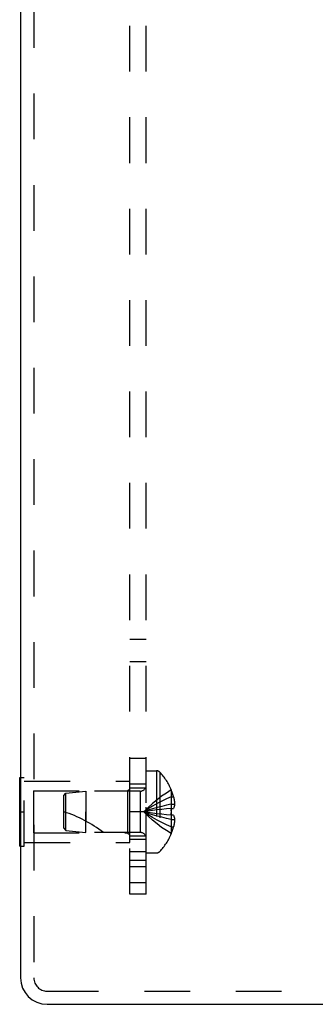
# Model space of a CAD drawing. Header units: inches. Extents: x 0 to 37.8, y 0 to 24.4.
# Tile 12 of 38: x 2.5 to 3.8, y 8.6 to 13.1. Entities that reach past the tile are written whole.
import ezdxf

# ---------------------------------------------------------------- set-up
doc = ezdxf.new("R2010")
doc.units = ezdxf.units.IN
doc.header["$LTSCALE"] = 2.077778
doc.header["$MEASUREMENT"] = 0
doc.linetypes.add('HIDDEN', pattern=[0.2, 0.1, -0.1])
doc.layers.get('0').update_dxf_attribs({"linetype": 'CONTINUOUS'})
doc.layers.add('DEFAULT_2', color=8, linetype='HIDDEN')
doc.layers.add('SUBPANEL', color=7, linetype='CONTINUOUS')

msp = doc.modelspace()

# ---------------------------------------------------------------- linework, layer by layer
at = {"color": 3, "linetype": 'Continuous'}
for p, q in [((2.5033, 16.4685), (2.5033, 8.7085)), ((2.6233, 8.5885), (5.4964, 8.5885))]:
    msp.add_line(p, q, dxfattribs=at)
at = {"color": 7, "linetype": 'Continuous'}
for p, q in [((2.4993, 9.6195), (2.5033, 9.6195)), ((2.4993, 9.3075), (2.4993, 9.6195)), ((2.4993, 9.4635), (2.5033, 9.4635)), ((2.4993, 9.3075), (2.5033, 9.3075))]:
    msp.add_line(p, q, dxfattribs=at)
at = {"color": 3, "linetype": 'Continuous'}
msp.add_arc((2.6233, 8.7085), 0.12, 180, 270, dxfattribs=at)
at = {"layer": 'DEFAULT_2', "color": 8, "linetype": 'HIDDEN'}
for p, q in [((2.5633, 16.4685), (2.5633, 8.7085)), ((3.0743, 9.65), (3.1209, 9.65)), ((3.0743, 9.277), (3.0743, 9.65)), ((3.1209, 9.65), (3.1209, 9.277)), ((3.1354, 9.6437), (3.1354, 9.2832)), ((2.5033, 9.6195), (2.5203, 9.6195)), ((2.5203, 9.3075), (2.5203, 9.6195)), ((2.5203, 9.6035), (2.9993, 9.6035)), ((2.9993, 9.3235), (2.9993, 9.6035)), ((2.5618, 9.5585), (2.9893, 9.5585)), ((2.5618, 9.5585), (2.5618, 9.3685)), ((2.6993, 9.5375), (2.7093, 9.5485)), ((2.6993, 9.3895), (2.6993, 9.5375)), ((2.7093, 9.5485), (2.7993, 9.5575)), ((2.7093, 9.3785), (2.7093, 9.5485)), ((3.0461, 9.5575), (2.7993, 9.5575)), ((2.7993, 9.5575), (2.7993, 9.4635)), ((2.9893, 9.5585), (2.9993, 9.5685)), ((2.9893, 9.5585), (2.9893, 9.3685)), ((3.0461, 9.5575), (3.0461, 9.3695)), ((3.1877, 9.563), (3.1873, 9.5627)), ((3.1873, 9.5627), (3.1877, 9.5618)), ((3.1877, 9.5618), (3.1877, 9.479)), ((3.1877, 9.532), (3.1978, 9.532)), ((3.1877, 9.4984), (3.2027, 9.4984)), ((2.5033, 9.4635), (2.5203, 9.4635)), ((2.7993, 9.4635), (2.7994, 9.4215)), ((2.7994, 9.3695), (2.7993, 9.4635)), ((3.123, 9.472), (3.1025, 9.4693)), ((3.144, 9.4745), (3.1229, 9.472)), ((3.1656, 9.4768), (3.1437, 9.4745)), ((3.1877, 9.479), (3.1652, 9.4768)), ((3.1877, 9.448), (3.1652, 9.4501)), ((3.1877, 9.479), (3.1873, 9.4789)), ((3.1874, 9.4764), (3.1873, 9.4789)), ((3.1873, 9.448), (3.1874, 9.4506)), ((3.1877, 9.448), (3.1873, 9.448)), ((3.1877, 9.479), (3.1978, 9.479)), ((3.1978, 9.448), (3.1877, 9.448)), ((3.1877, 9.448), (3.1877, 9.3652)), ((3.1877, 9.4286), (3.2027, 9.4286)), ((2.5618, 9.3685), (2.9893, 9.3685)), ((2.6993, 9.3895), (2.7093, 9.3785)), ((2.7093, 9.3785), (2.7994, 9.3695)), ((3.0461, 9.3695), (2.7994, 9.3695)), ((2.9893, 9.3685), (2.9993, 9.3585)), ((3.1877, 9.3652), (3.1873, 9.3642)), ((3.1873, 9.3642), (3.1877, 9.364)), ((3.1877, 9.395), (3.1978, 9.395)), ((2.5203, 9.3235), (2.9993, 9.3235)), ((2.5033, 9.3075), (2.5203, 9.3075)), ((3.0743, 9.277), (3.1209, 9.277)), ((2.6233, 8.6485), (2.6497, 8.6485)), ((2.6497, 8.6485), (5.4769, 8.6485))]:
    msp.add_line(p, q, dxfattribs=at)
for points in [[(3.1873, 9.5627), (3.1652, 9.549), (3.1437, 9.5342), (3.1229, 9.5182), (3.1025, 9.5011), (3.0828, 9.4829), (3.0637, 9.4635)], [(3.1877, 9.532), (3.1656, 9.5225), (3.144, 9.5123), (3.123, 9.5013), (3.1027, 9.4895), (3.0829, 9.4769), (3.0637, 9.4635)], [(3.1877, 9.4984), (3.1656, 9.4936), (3.144, 9.4883), (3.123, 9.4827), (3.1027, 9.4767), (3.0829, 9.4703), (3.0637, 9.4635)], [(3.1978, 9.532), (3.1987, 9.5278), (3.1995, 9.5236), (3.2003, 9.5194), (3.201, 9.5152), (3.2015, 9.511), (3.202, 9.5068), (3.2024, 9.5026), (3.2027, 9.4984)], [(3.2027, 9.4984), (3.2024, 9.496), (3.202, 9.4937), (3.2016, 9.4914), (3.201, 9.489), (3.2004, 9.4865), (3.1996, 9.4841), (3.1987, 9.4815), (3.1978, 9.479)], [(3.1027, 9.4694), (3.0829, 9.4665), (3.0637, 9.4635)], [(3.1025, 9.4693), (3.0828, 9.4665), (3.0637, 9.4635)], [(3.144, 9.4524), (3.123, 9.4549), (3.1027, 9.4576), (3.0829, 9.4604), (3.0637, 9.4635)], [(3.1877, 9.4286), (3.1656, 9.4334), (3.144, 9.4386), (3.123, 9.4442), (3.1027, 9.4502), (3.0829, 9.4566), (3.0637, 9.4635)], [(3.1877, 9.395), (3.1656, 9.4044), (3.144, 9.4146), (3.123, 9.4257), (3.1027, 9.4375), (3.0829, 9.4501), (3.0637, 9.4635)], [(3.1873, 9.3642), (3.1652, 9.3779), (3.1437, 9.3927), (3.1229, 9.4087), (3.1025, 9.4258), (3.0828, 9.4441), (3.0637, 9.4635)], [(3.1656, 9.4501), (3.1437, 9.4525), (3.1229, 9.4549), (3.1025, 9.4576), (3.0828, 9.4604), (3.0637, 9.4635)], [(3.1873, 9.4789), (3.1874, 9.4764), (3.1875, 9.4738), (3.1876, 9.4712), (3.1877, 9.4687), (3.1877, 9.4661), (3.1877, 9.4635)], [(3.1877, 9.4635), (3.1877, 9.4609), (3.1877, 9.4583), (3.1876, 9.4557), (3.1875, 9.4531), (3.1874, 9.4506), (3.1873, 9.448)], [(3.1877, 9.4687), (3.1876, 9.4712), (3.1875, 9.4738)], [(3.1875, 9.4531), (3.1876, 9.4557), (3.1877, 9.4583)], [(3.1978, 9.448), (3.1987, 9.4454), (3.1996, 9.4429), (3.2004, 9.4404), (3.201, 9.438), (3.2016, 9.4356), (3.202, 9.4332), (3.2024, 9.4309), (3.2027, 9.4286)], [(3.2027, 9.4286), (3.2024, 9.4244), (3.202, 9.4202), (3.2015, 9.416), (3.201, 9.4118), (3.2003, 9.4076), (3.1995, 9.4034), (3.1987, 9.3992), (3.1978, 9.395)]]:
    msp.add_lwpolyline(points, dxfattribs=at)
for centre, radius, start, end in [((3.1209, 9.63), 0.02, 43.5138, 90), ((2.9455, 9.4635), 0.2618, 22.3613, 43.5138), ((3.0461, 9.5857), 0.0282, 270, 360), ((2.9455, 9.4635), 0.2614, 15.1941, 22.0894), ((2.5292, 8.9182), 0.5712, 52.1862, 72.6646), ((3.0461, 9.3413), 0.0282, 0, 90), ((2.9455, 9.4635), 0.2618, 316.4862, 337.6387), ((2.9455, 9.4635), 0.2614, 337.9106, 344.8059), ((3.1209, 9.297), 0.02, 270, 316.4862), ((2.6233, 8.7085), 0.06, 180, 270)]:
    msp.add_arc(centre, radius, start, end, dxfattribs=at)
at = {"layer": 'SUBPANEL', "color": 8, "linetype": 'HIDDEN'}
for p, q in [((2.9993, 9.0885), (2.9993, 16.0885)), ((3.0743, 9.0885), (3.0743, 16.0885)), ((3.0743, 10.2463), (2.9993, 10.2463)), ((3.0743, 10.145), (2.9993, 10.145)), ((3.0743, 9.7054), (2.9993, 9.7054)), ((3.0743, 9.5885), (2.9993, 9.5885)), ((2.9993, 9.5725), (3.0743, 9.5725)), ((3.0743, 9.4635), (2.9993, 9.4635)), ((2.9993, 9.3545), (3.0743, 9.3545)), ((2.9993, 9.3385), (3.0743, 9.3385)), ((2.9993, 9.2825), (3.0743, 9.2825)), ((3.0743, 9.2425), (2.9993, 9.2425)), ((3.0743, 9.2135), (2.9993, 9.2135)), ((3.0743, 9.1402), (2.9993, 9.1402)), ((3.0743, 9.0885), (2.9993, 9.0885))]:
    msp.add_line(p, q, dxfattribs=at)

doc.saveas('drawing.dxf')
